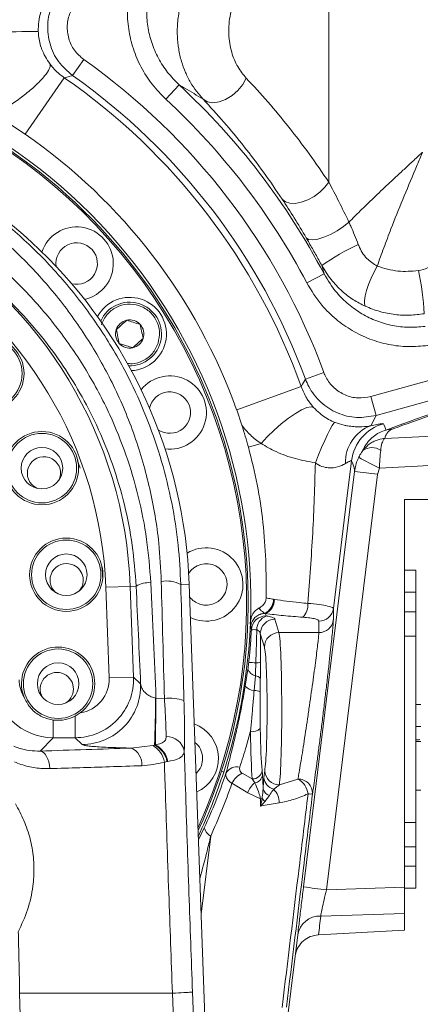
# Model space of a CAD drawing. Header units: millimetres. Extents: x 0 to 16820, y 0 to 11880.
# Tile 67 of 120: x 8235 to 8317, y 8152 to 8354. Entities that reach past the tile are written whole.
import ezdxf

# ---------------------------------------------------------------- set-up
doc = ezdxf.new("R2010")
doc.units = ezdxf.units.MM
doc.header["$LTSCALE"] = 20
doc.linetypes.add('PHANTOM', pattern=[12.7, 6.35, -1.27, 1.27, -1.27, 1.27, -1.27])
doc.styles.add('SLDTEXTSTYLE0', font='TXT', dxfattribs={"width": 0.605})
doc.dimstyles.new('SLDDIMSTYLE1', dxfattribs={"dimtxt": 140, "dimasz": 100, "dimexe": 0, "dimexo": 0.0625, "dimgap": 35, "dimtad": 1, "dimtoh": 1, "dimdec": 1, "dimrnd": 1e-09, "dimzin": 12, "dimdsep": 46, "dimtxsty": 'SLDTEXTSTYLE0', "dimsah": 1, "dimcen": 0.09, "dimadec": 0, "dimazin": 0, "dimtfac": 1, "dimtofl": 0, "dimtmove": 0, "dimatfit": 3, "dimfxl": 0, "dimfrac": 2, "dimtolj": 1, "dimtzin": 12, "dimarcsym": 0})

# ---------------------------------------------------------------- blocks, each defined once
blk = doc.blocks.new('*D12')
at = {"color": 7, "linetype": 'Continuous', "lineweight": 0}
for p, q in [((8169.5, 9516.47), (11047.1, 9516.47)), ((11017.1, 9516.47), (11017.1, 6644.47)), ((8318.2, 6644.47), (11047.1, 6644.47))]:
    blk.add_line(p, q, dxfattribs=at)
for points in [[(11017.1, 9516.47), (11002.1, 9416.47), (11032.1, 9416.47)], [(11017.1, 6644.47), (11032.1, 6744.47), (11002.1, 6744.47)]]:
    blk.add_solid(points, dxfattribs=at)
at = {"color": 7, "linetype": 'Continuous', "lineweight": 0, "insert": (10836.63, 7866.59), "char_height": 140, "attachment_point": 1, "rotation": 90, "style": 'SLDTEXTSTYLE0'}
blk.add_mtext('2872', dxfattribs=at)

msp = doc.modelspace()

# ---------------------------------------------------------------- linework, layer by layer
at = {"color": 8, "linetype": 'Continuous', "lineweight": 0}
for p, q in [((8298, 8320.37), (8298, 8368.32)), ((8245.56, 8342.18), (8247.87, 8345.45)), ((8235.87, 8330.2), (8243.87, 8341.74)), ((8264.65, 8337.35), (8267.37, 8340.28)), ((8297.04, 8301.61), (8296.57, 8303.32)), ((8293.5, 8299.75), (8297.04, 8301.61)), ((8306.62, 8276.5), (8336.2, 8284.7)), ((8293.23, 8280.06), (8296.98, 8281.44)), ((8337.27, 8280.85), (8307.69, 8272.65)), ((8279.15, 8273.8), (8292.36, 8278.54)), ((8307.69, 8272.65), (8306.62, 8276.5)), ((8307.69, 8272.65), (8306.6, 8270.55)), ((8309.47, 8267.93), (8319.25, 8268.42)), ((8281.56, 8266.18), (8284.15, 8266.91)), ((8247.12, 8261.85), (8246.6, 8263.4)), ((8307.96, 8260.6), (8297.52, 8175.61)), ((8308.35, 8261.89), (8307.96, 8260.6)), ((8267.72, 8238.06), (8269.43, 8238.12)), ((8252.38, 8237.5), (8257.37, 8237.68)), ((8253.06, 8218.96), (8252.38, 8237.5)), ((8258.58, 8237.72), (8257.37, 8237.68)), ((8257.37, 8237.68), (8258.05, 8219.14)), ((8315.8, 8236.49), (8313.5, 8236.49)), ((8286.7, 8235.05), (8286.88, 8235.03)), ((8285.03, 8232.13), (8284.92, 8232.16)), ((8313.5, 8232.49), (8315.8, 8232.49)), ((8286.99, 8230.98), (8287.81, 8228.22)), ((8282.16, 8228.82), (8282.02, 8229.36)), ((8284.81, 8225.27), (8283.99, 8228.03)), ((8295.95, 8228.22), (8287.81, 8228.22)), ((8315.8, 8227.52), (8313.5, 8227.52)), ((8280.91, 8217.29), (8281.45, 8220.73)), ((8253.06, 8218.96), (8258.05, 8219.14)), ((8258.05, 8219.14), (8259.5, 8217.75)), ((8282.72, 8216.38), (8282.97, 8219.4)), ((8283.99, 8218.76), (8283.95, 8216.08)), ((8262.56, 8214.84), (8262.64, 8214.82)), ((8262.64, 8214.82), (8264.37, 8214.75)), ((8241.61, 8206.72), (8241.61, 8210.34)), ((8246.08, 8211.12), (8246.08, 8206.72)), ((8241.61, 8206.72), (8238.95, 8204)), ((8246.08, 8206.72), (8241.61, 8206.72)), ((8247.52, 8205.32), (8246.08, 8206.72)), ((8257.5, 8204.61), (8261.97, 8205.15)), ((8261.97, 8205.15), (8262.32, 8205.22)), ((8262.32, 8205.22), (8262.51, 8205.25)), ((8264.9, 8201.83), (8264.36, 8201.74)), ((8265.09, 8201.86), (8264.9, 8201.83)), ((8276.02, 8199.86), (8276.49, 8199.7)), ((8284.34, 8200.06), (8284.43, 8199.09)), ((8284.72, 8198.62), (8284.89, 8199.98)), ((8280.26, 8199.47), (8282.34, 8198.29)), ((8282.85, 8197.47), (8282.34, 8198.29)), ((8287.88, 8197.1), (8291.68, 8198.27)), ((8281.4, 8195.42), (8278.18, 8197.4)), ((8287.88, 8197.1), (8286.73, 8196.19)), ((8284, 8194.22), (8281.4, 8195.42)), ((8284.02, 8192.75), (8284, 8194.22)), ((8285.87, 8194.88), (8284.93, 8193.67)), ((8271.34, 8185.85), (8272.53, 8188.32)), ((8313.5, 8189.41), (8315.8, 8189.41)), ((8273.83, 8186.61), (8271.9, 8170.64)), ((8315.8, 8184.44), (8313.5, 8184.44)), ((8313.5, 8180.44), (8315.8, 8180.44)), ((8297.52, 8175.61), (8313.5, 8176.13)), ((8313.5, 8170.79), (8296.34, 8170.25)), ((8291.11, 8161.97), (8291.64, 8166.41)), ((8234.75, 8154.47), (8239.04, 7967.09)), ((8234.75, 8154.47), (8234.75, 8154.47)), ((8266, 8154.47), (8234.75, 8154.47)), ((8266, 8154.47), (8266, 8154.47)), ((8270.11, 8154.71), (8278.66, 7924.39))]:
    msp.add_line(p, q, dxfattribs=at)
at = {"color": 7, "linetype": 'Continuous', "lineweight": 0}
for p, q in [((8235.87, 8330.2), (8233.09, 8332.03)), ((8280.2, 8270.64), (8279.15, 8273.8)), ((8313.5, 8255.47), (8313.5, 8176.13)), ((8319.55, 8255.47), (8313.5, 8255.47)), ((8313.5, 8240.97), (8315.8, 8240.97)), ((8315.8, 8240.97), (8315.8, 8236.49)), ((8280.9, 7924.47), (8269.43, 8238.12)), ((8315.8, 8236.49), (8315.8, 8232.49)), ((8315.8, 8232.49), (8315.8, 8227.52)), ((8315.8, 8227.52), (8315.8, 8189.41)), ((8246.08, 8211.12), (8247.14, 8211.79)), ((8316.8, 8213.49), (8315.8, 8213.49)), ((8315.8, 8208.99), (8316.8, 8208.99)), ((8316.8, 8205.97), (8315.8, 8205.97)), ((8315.8, 8195.97), (8316.8, 8195.97)), ((8315.8, 8189.41), (8315.8, 8184.44)), ((8315.8, 8184.44), (8315.8, 8180.44)), ((8315.8, 8180.44), (8315.8, 8175.97)), ((8313.5, 8170.79), (8313.5, 8176.13)), ((8315.8, 8175.97), (8313.5, 8175.97)), ((8313.5, 8170.79), (8313.5, 8167.33)), ((8313.5, 8167.33), (8295.88, 8166.4)), ((8295.88, 8166.4), (8295.82, 8166.4)), ((8291.12, 8162.02), (8286.79, 8126.78)), ((8291.11, 8161.99), (8291.11, 8161.97))]:
    msp.add_line(p, q, dxfattribs=at)
at = {"color": 8, "linetype": 'Continuous', "lineweight": 0, "flags": 128}
for points in [[(8245.56, 8342.18), (8244.67, 8341.95), (8243.87, 8341.74)], [(8272.28, 8337.34), (8273.16, 8336.82), (8274.27, 8336.63), (8275.54, 8336.79), (8276.88, 8337.29), (8278.2, 8338.09), (8279.39, 8339.13), (8280.39, 8340.34), (8281.11, 8341.64)], [(8288.48, 8316.87), (8289.12, 8316.34), (8290.02, 8316.06), (8291.13, 8316.04), (8292.38, 8316.28), (8293.69, 8316.76), (8294.98, 8317.46), (8296.18, 8318.33), (8297.21, 8319.32), (8298, 8320.37)], [(8293.38, 8308.99), (8293.87, 8308.67), (8294.67, 8308.58), (8295.74, 8308.73), (8296.99, 8309.11), (8298.35, 8309.69), (8299.72, 8310.43), (8301, 8311.29), (8302.12, 8312.19)], [(8305.45, 8295), (8305.3, 8295.45), (8305.29, 8296.16), (8305.44, 8297.11), (8305.73, 8298.23), (8306.15, 8299.47), (8306.67, 8300.76), (8307.27, 8302.02), (8307.91, 8303.19)], [(8292.36, 8278.54), (8292.63, 8279.02), (8293.23, 8280.06)], [(8284.15, 8266.91), (8285.4, 8268.29), (8286.8, 8269.66), (8288.27, 8270.96), (8289.75, 8272.12), (8291.16, 8273.08), (8292.44, 8273.81), (8293.52, 8274.27), (8294.36, 8274.43), (8294.9, 8274.28)], [(8295.26, 8262.95), (8295.9, 8264.56), (8296.54, 8266.1), (8297.16, 8267.53), (8297.75, 8268.78), (8298.27, 8269.81), (8298.71, 8270.58), (8299.05, 8271.07), (8299.28, 8271.24)], [(8302.65, 8263.38), (8301.43, 8253.47), (8298.94, 8233.16)], [(8319.55, 8262.45), (8316.18, 8262.28), (8308.35, 8261.89)], [(8292.82, 8176.22), (8294.04, 8186.15), (8298.92, 8225.85), (8303.26, 8261.21)], [(8262.64, 8214.82), (8262.62, 8213.23), (8262.6, 8211.71), (8262.58, 8210.27), (8262.57, 8208.95), (8262.55, 8207.76), (8262.54, 8206.74), (8262.52, 8205.9), (8262.51, 8205.25)], [(8238.95, 8204), (8239.31, 8203.9), (8239.64, 8203.68), (8239.96, 8203.35), (8240.25, 8202.91), (8240.49, 8202.37), (8240.69, 8201.76), (8240.83, 8201.1), (8240.91, 8200.4)], [(8287.84, 8193.39), (8284.59, 8192.84), (8284.02, 8192.75)], [(8274.69, 7924.16), (8270.35, 8039.25), (8266, 8154.47)]]:
    msp.add_lwpolyline(points, dxfattribs=at)
at = {"color": 7, "linetype": 'Continuous', "lineweight": 0}
for centre, radius in [((8228.14, 8281.23), 7.5), ((8239.31, 8261.87), 7.5), ((8239.31, 8261.87), 4.25), ((8244.29, 8240.07), 7.5), ((8244.29, 8240.07), 4.25), ((8242.62, 8217.78), 4.25)]:
    msp.add_circle(centre, radius, dxfattribs=at)
at = {"color": 8, "linetype": 'Continuous', "lineweight": 0}
for centre in [(8228.14, 8281.23), (8239.31, 8261.87), (8244.29, 8240.07), (8242.62, 8217.78)]:
    msp.add_circle(centre, 7.1, dxfattribs=at)
at = {"color": 7, "linetype": 'Continuous', "lineweight": 30}
for centre, radius, start, end in [((8169.5, 7139.47), 2377, 300, 180), ((7074.5, 7139.47), 1282, 22.84568, 82.15432)]:
    msp.add_arc(centre, radius, start, end, dxfattribs=at)
at = {"color": 7, "linetype": 'PHANTOM', "lineweight": 30}
msp.add_arc((8169.5, 7139.47), 1568.22, 354.08007, 125.91993, dxfattribs=at)
at = {"color": 8, "linetype": 'Continuous', "lineweight": 0}
for centre, radius, start, end in [((8237.09, 8179.98), 171.2, 89.5076, 92.5156), ((8169.5, 8234.47), 135.86, 20.2281, 54.7719), ((8169.5, 8234.47), 130.53, 19.7333, 55.2667), ((8169.5, 8234.47), 131.87, 20.2281, 54.7719), ((8169.5, 8234.47), 144.13, 27.7654, 47.2346), ((8169.5, 8234.47), 140.14, 27.7654, 47.2346), ((8169.5, 8234.47), 87.93, 2.0935, 60.0607), ((8169.5, 8234.47), 82.94, 2.0935, 60.0607), ((8329.05, 8255.78), 57.58, 115.7541, 124.3367), ((8267.07, 8291.26), 50.5, 2.4879, 12.6133), ((8309.36, 8263.07), 7.97, 110.2436, 181.7982), ((8311.58, 8262.28), 9, 105.5159, 172.9521), ((8311.07, 8264.47), 5.38, 90.8865, 104.775), ((8306.81, 8262.82), 3.24, 56.0336, 124.7398), ((8330.61, 8309.53), 52.59, 239.7628, 244.957), ((8329.27, 8443.41), 184.04, 261.8766, 263.3524), ((8261.11, 8233.69), 4.76, 84.4742, 122.179), ((8264.76, 8232.57), 6.23, 61.7017, 99.6217), ((8283.49, 8235.06), 3.21, 296.4386, 359.9057), ((8283.6, 8234.96), 3.1, 295.2257, 1.614), ((8283.75, 8234.99), 3.13, 294.0778, 0.6714), ((8289.87, 8233.98), 3.86, 317.615, 3.4044), ((8285.53, 8232.31), 0.624, 191.6576, 193.583), ((8295.98, 8233.56), 2.99, 269.6521, 352.3714), ((8285.16, 8228.62), 3.01, 90.1298, 176.1638), ((8286.34, 8228.78), 3.08, 112.6416, 179.346), ((8287, 8227.97), 3.01, 90.2111, 178.9904), ((8295.97, 8231.21), 2.98, 269.6069, 352.4121), ((8282.66, 8218.79), 10.04, 86.6091, 92.868), ((8287.82, 8225.22), 3.01, 90.2111, 178.9904), ((8281.29, 8207.43), 14.69, 83.096, 88.673), ((8283.15, 8224.54), 2.53, 267.767, 289.9843), ((8283.3, 8221.31), 1.94, 197.5355, 260.117), ((8247.48, 8217.35), 12.02, 270.1906, 1.9029), ((8282.92, 8218.19), 1.21, 28.1854, 87.8443), ((8282.92, 8219.03), 2.66, 220.9113, 265.7032), ((8282.87, 8214.32), 2.07, 58.3317, 94.0332), ((8091.89, 8214.26), 170.67, 356.9642, 0.1933), ((8265.51, 8206.56), 8.27, 69.8275, 97.9257), ((8282.37, 8210.5), 2.49, 260.8587, 310.1052), ((8264.8, 8203.28), 3.7, 11.0599, 91.2193), ((8256.23, 8201.31), 3.54, 355.0492, 68.9935), ((8259.7, 8201.02), 4.71, 8.8404, 61.2417), ((8260.26, 8200.99), 4.71, 10.303, 64.0943), ((8260.47, 8201.02), 4.69, 10.3248, 64.2548), ((8279.22, 8198.21), 2.58, 76.9063, 151.2647), ((8282.4, 8200.24), 1.95, 268.3984, 354.768), ((8287.88, 8200.09), 2.99, 182.1119, 270.1234), ((8282.05, 8195.59), 4.27, 114.7694, 154.9828), ((8282.6, 8199.29), 1.84, 277.7317, 353.6308), ((8287.45, 8198.84), 2.75, 184.5531, 254.8426), ((8289.66, 8194.65), 4.15, 8.1802, 60.773), ((8291.75, 8195.36), 2.91, 357.7002, 91.3444), ((8285.23, 8194.26), 4, 126.4683, 163.1441), ((8286.4, 8196.67), 1.87, 192.2475, 253.5285), ((8283.92, 8193.46), 3.92, 358.9073, 44.0966), ((8283.52, 8197), 2.82, 279.7711, 286.9307), ((8286.83, 8196), 3.01, 214.4179, 230.85), ((8294.21, 8198.03), 2.82, 260.9748, 279.2725), ((8274.98, 8188.85), 2.52, 192.1479, 242.7695), ((8318.84, 8358.49), 184.11, 261.8768, 263.3521), ((8296.21, 8165.61), 4.64, 88.3982, 169.982)]:
    msp.add_arc(centre, radius, start, end, dxfattribs=at)
at = {"color": 7, "linetype": 'Continuous', "lineweight": 0}
for centre, radius, start, end in [((8169.5, 8234.47), 112.5, 342, 162), ((8169.5, 8234.47), 112, 335.328, 204.672), ((8169.5, 8234.47), 111.7, 335.6347, 162), ((8169.5, 8234.47), 100, 2.0935, 177.9065), ((8169.5, 8234.47), 116.49, 19.7333, 55.2667), ((8246.41, 8303.72), 7.5, 282.3297, 161.6703), ((8246.41, 8303.72), 4.25, 255.8872, 188.1128), ((8257.27, 8289.31), 7.5, 72, 151.6703), ((8257.27, 8289.31), 7.5, 272.2974, 72), ((8257.27, 8289.31), 6.5, 267.8918, 156.1082), ((8257.27, 8289.31), 2.89, 42, 102), ((8257.27, 8289.31), 2.89, 162, 222), ((8257.27, 8289.31), 2.89, 102, 162), ((8257.27, 8289.31), 2.89, 342, 42), ((8257.27, 8289.31), 2.89, 282, 342), ((8257.27, 8289.31), 2.89, 222, 282), ((8265.46, 8273.24), 7.5, 262.3297, 141.6703), ((8265.46, 8273.24), 4.25, 235.8872, 168.1128), ((8169.5, 8234.47), 116.46, 15.8012, 18.0956), ((8239.72, 8260.82), 3.4, 72, 244.4155), ((8239.72, 8260.82), 3.4, 337.5845, 72), ((8272.93, 8238.08), 7.5, 244.2765, 121.6703), ((8244.36, 8238.95), 3.4, 72, 227.2727), ((8244.36, 8238.95), 3.4, 320.4416, 72), ((8272.93, 8238.08), 4.25, 252, 148.1128), ((8272.93, 8238.08), 4.25, 216.6571, 252), ((8242.62, 8217.78), 7.5, 307.0582, 200.6269), ((8242.36, 8216.68), 3.4, 72, 210.1298), ((8242.36, 8216.68), 3.4, 303.2987, 72), ((8267.93, 8202.48), 7.5, 294.0122, 70.1747), ((8267.93, 8202.48), 4.25, 313.2981, 50.8889), ((8169.5, 8234.47), 112.5, 334.8274, 342)]:
    msp.add_arc(centre, radius, start, end, dxfattribs=at)
at = {"color": 8, "linetype": 'Continuous', "lineweight": 0}
for centre, major_axis, ratio, start_param, end_param in [((9422.01, 8576.75), (1116.77, 309.33), 0.009153, 2.892354, 3.049544), ((4934.04, 7332.6), (3375.6, 937.3), 0.033629, 6.28126, 6.292924), ((8243.19, 8154.47), (-15.28, 420), 0.052, 4.85469, 4.911771), ((8288.15, 8154.47), (-15.25, 420), 0.051875, 1.366956, 1.424872), ((8292.14, 8154.61), (-15.25, 416), 0.052373, 1.366919, 1.424835), ((8240.2, 8154.36), (-15.29, 417), 0.052373, 4.863075, 4.911743), ((8169.5, 8200.23), (0, 125.13), 0.954809, 4.966035, 4.970194), ((4821.5, 8229.8), (3474.47, 0), 0.176368, 6.280613, 6.284444), ((8287.69, 8212.47), (0, 16), 0.042581, 3.423915, 6.108652), ((8284.7, 8212.47), (0, 13), 0.052408, 3.423915, 6.108652), ((8241.63, 8218.72), (8.39, 8.59), 0.99955, 2.36895, 3.914236), ((8241.63, 8218.72), (-4.91, -5.02), 0.997325, 5.510542, 6.021993), ((8246.06, 8218.72), (8.64, -8.33), 0.999522, 5.480939, 7.085432), ((8246.06, 8218.72), (-5.05, 4.87), 0.997161, 2.491453, 3.943839), ((8282.68, 8212.47), (0, 16), 0.045857, 1.851056, 2.659661), ((8284.68, 8212.47), (0, 14), 0.052408, 1.851056, 2.659661), ((4846.29, 8073.97), (3453.5, 277.26), 0.511914, 6.1793, 6.181451)]:
    msp.add_ellipse(centre, major_axis=major_axis, ratio=ratio, start_param=start_param, end_param=end_param, dxfattribs=at)
for points, knots in [([(8229.57, 8351.01), (8229.6, 8352.19), (8229.64, 8354.55), (8230.45, 8358.01), (8231.8, 8361.29), (8233.68, 8364.31), (8236.05, 8366.95), (8238.36, 8368.82), (8239.89, 8369.72), (8240.41, 8370.02)], [0, 0, 0, 0, 0.153613, 0.307227, 0.460897, 0.61457, 0.768474, 0.92238, 1, 1, 1, 1]), ([(8264.65, 8337.35), (8263.69, 8338.33), (8261.75, 8340.3), (8259.53, 8343.82), (8257.9, 8347.63), (8256.94, 8351.66), (8256.68, 8355.77), (8257.13, 8359.82), (8258.22, 8363.72), (8259.45, 8366.08), (8260.07, 8367.26)], [0, 0, 0, 0, 0.126411, 0.252816, 0.379289, 0.505752, 0.630963, 0.756165, 0.878084, 1, 1, 1, 1]), ([(8263.46, 8365.26), (8262.95, 8364.27), (8261.92, 8362.31), (8261.02, 8359.05), (8260.66, 8355.68), (8260.88, 8352.24), (8261.69, 8348.88), (8263.06, 8345.69), (8264.94, 8342.75), (8266.56, 8341.11), (8267.37, 8340.28)], [0, 0, 0, 0, 0.121593, 0.243191, 0.368238, 0.493295, 0.619874, 0.746465, 0.873228, 1, 1, 1, 1]), ([(8272.28, 8337.34), (8271.36, 8338.42), (8269.99, 8340.06), (8268.63, 8342.81), (8267.8, 8345.1), (8267.23, 8347.6), (8266.95, 8350.37), (8267.03, 8353.28), (8267.5, 8356.2), (8268.31, 8358.97), (8269.07, 8360.63), (8269.46, 8361.46)], [0, 0, 0, 0, 0.1800097, 0.2719835, 0.3639337, 0.463344, 0.5627468, 0.6742466, 0.7857864, 0.8928685, 1, 1, 1, 1]), ([(8240.23, 8357.65), (8239.82, 8356.83), (8239.1, 8355.43), (8238.6, 8353.2), (8238.57, 8351.85), (8238.56, 8351.17)], [0, 0, 0, 0, 0.402068, 0.696756, 1, 1, 1, 1]), ([(8245.56, 8342.18), (8244.54, 8343.07), (8242.49, 8344.84), (8240.75, 8348.6), (8240.28, 8352.65), (8240.99, 8355.9), (8241.89, 8357.57), (8242.15, 8358.06)], [0, 0, 0, 0, 0.226631, 0.453301, 0.679848, 0.906331, 1, 1, 1, 1]), ([(8279.14, 8358.51), (8278.89, 8357.93), (8278.39, 8356.76), (8277.86, 8354.81), (8277.55, 8352.74), (8277.5, 8350.69), (8277.7, 8348.74), (8278.22, 8346.43), (8279.29, 8343.85), (8280.5, 8342.38), (8281.11, 8341.64)], [0, 0, 0, 0, 0.10924, 0.218378, 0.328459, 0.438443, 0.53563, 0.632837, 0.815391, 1, 1, 1, 1]), ([(8245.59, 8356.04), (8245.42, 8355.71), (8244.82, 8354.59), (8244.35, 8352.43), (8244.66, 8349.73), (8245.82, 8347.22), (8247.18, 8346.04), (8247.87, 8345.45)], [0, 0, 0, 0, 0.093682, 0.320169, 0.546694, 0.77335, 1, 1, 1, 1]), ([(8238.56, 8351.17), (8238.57, 8351), (8238.6, 8350.35), (8238.76, 8349.24), (8239.03, 8348.27), (8239.61, 8346.6), (8240.31, 8345.52), (8240.96, 8344.52)], [0, 0, 0, 0, 0.06799, 0.255739, 0.444125, 0.483552, 1, 1, 1, 1]), ([(8231.18, 8335.14), (8231.98, 8335.62), (8233.58, 8336.58), (8236.07, 8338.44), (8238.27, 8340.35), (8239.97, 8342.15), (8240.94, 8343.6), (8241.06, 8344.27), (8240.97, 8344.5), (8240.96, 8344.52)], [0, 0, 0, 0, 0.165066, 0.330132, 0.495198, 0.660264, 0.82533, 0.985474, 1, 1, 1, 1]), ([(8240.96, 8344.52), (8241.16, 8344.26), (8241.66, 8343.64), (8242.61, 8342.68), (8243.44, 8342.05), (8243.87, 8341.74)], [0, 0, 0, 0, 0.254233, 0.620251, 1, 1, 1, 1]), ([(8281.11, 8341.64), (8282.59, 8340.04), (8285.56, 8336.84), (8289.85, 8331.66), (8294.03, 8326.21), (8296.68, 8322.32), (8298, 8320.37)], [0, 0, 0, 0, 0.248812, 0.498054, 0.748747, 1, 1, 1, 1]), ([(8272.28, 8337.34), (8271.04, 8338.1), (8269.42, 8339.1), (8267.76, 8340.05), (8267.37, 8340.28)], [0, 0, 0, 0, 0.758203, 1, 1, 1, 1]), ([(8288.48, 8316.87), (8287.22, 8318.73), (8284.69, 8322.45), (8280.7, 8327.68), (8276.57, 8332.68), (8273.71, 8335.78), (8272.28, 8337.34)], [0, 0, 0, 0, 0.248684, 0.497937, 0.748743, 1, 1, 1, 1]), ([(8177.94, 8333.98), (8180.62, 8333.69), (8186.59, 8333.02), (8195.67, 8330.93), (8205.04, 8327.82), (8214.13, 8323.74), (8222.82, 8318.71), (8231.03, 8312.76), (8238.78, 8305.83), (8245.91, 8297.91), (8252.31, 8289.02), (8257.32, 8280.15), (8261.11, 8271.51), (8263.9, 8263.27), (8265.97, 8254.79), (8267.3, 8246.37), (8267.58, 8240.75), (8267.72, 8238.06)], [0, 0, 0, 0, 0.055005, 0.122534, 0.190268, 0.257818, 0.32832, 0.399019, 0.469542, 0.546397, 0.623477, 0.700337, 0.76112, 0.822128, 0.883127, 0.943899, 1, 1, 1, 1]), ([(8263.72, 8238.71), (8263.59, 8241.32), (8263.28, 8247.71), (8261.55, 8257.71), (8258.46, 8268.52), (8254.22, 8278.68), (8248.97, 8288.09), (8242.84, 8296.7), (8236, 8304.38), (8228.57, 8311.09), (8220.7, 8316.87), (8212.35, 8321.75), (8203.62, 8325.71), (8194.63, 8328.73), (8186.89, 8330.52), (8182.17, 8331.17), (8180.6, 8331.38)], [0, 0, 0, 0, 0.057533, 0.140681, 0.224108, 0.307273, 0.385975, 0.464897, 0.543592, 0.615556, 0.687701, 0.759639, 0.828316, 0.897181, 0.965831, 1, 1, 1, 1]), ([(8302.12, 8312.19), (8302.88, 8312.95), (8304.5, 8314.59), (8307.19, 8317.18), (8310.13, 8319.96), (8312.72, 8322.37), (8314.64, 8324.15), (8315.72, 8325.15), (8316.34, 8325.72), (8316.69, 8326.05), (8316.89, 8326.23), (8317, 8326.34), (8317.07, 8326.4), (8317.11, 8326.43), (8317.13, 8326.46), (8317.15, 8326.47), (8317.16, 8326.48)], [0, 0, 0, 0, 0.16677, 0.359618, 0.552483, 0.748542, 0.857068, 0.918469, 0.953441, 0.973402, 0.984804, 0.991318, 0.995039, 0.997667, 0.998157, 1, 1, 1, 1]), ([(8317.16, 8326.48), (8317.15, 8326.46), (8317.14, 8326.44), (8317.1, 8326.35), (8316.97, 8326.03), (8316.48, 8324.87), (8315.17, 8321.73), (8313.11, 8316.8), (8310.97, 8311.48), (8309.23, 8306.94), (8308.35, 8304.44), (8307.91, 8303.19)], [0, 0, 0, 0, 0.001732, 0.003202, 0.011465, 0.041075, 0.148374, 0.405385, 0.662349, 0.831186, 1, 1, 1, 1]), ([(8181.78, 8325.53), (8183.15, 8325.33), (8187.66, 8324.66), (8195.19, 8322.86), (8204.14, 8319.76), (8212.8, 8315.74), (8221.05, 8310.78), (8228.8, 8304.95), (8236.05, 8298.2), (8242.66, 8290.53), (8248.5, 8281.99), (8253.13, 8273.3), (8256.63, 8264.62), (8259.14, 8256.1), (8260.9, 8247.35), (8261.35, 8241.4), (8261.57, 8238.43)], [0, 0, 0, 0, 0.031743, 0.104364, 0.177213, 0.249858, 0.325529, 0.40142, 0.477112, 0.558548, 0.640227, 0.721665, 0.791101, 0.860849, 0.930583, 1, 1, 1, 1]), ([(8298, 8320.37), (8298.69, 8319.07), (8300.07, 8316.45), (8301.44, 8313.62), (8302.12, 8312.19)], [0, 0, 0, 0, 0.497028, 1, 1, 1, 1]), ([(8293.38, 8308.99), (8292.56, 8310.36), (8290.91, 8313.14), (8289.29, 8315.62), (8288.48, 8316.87)], [0, 0, 0, 0, 0.49679, 1, 1, 1, 1]), ([(8258.58, 8237.72), (8258.37, 8240.53), (8257.94, 8246.15), (8256.28, 8254.5), (8253.85, 8262.73), (8250.74, 8270.37), (8247.16, 8277.29), (8243.21, 8283.59), (8238.7, 8289.59), (8233.94, 8294.91), (8229.08, 8299.56), (8224.19, 8303.61), (8218.98, 8307.37), (8215.25, 8309.57), (8213.38, 8310.67)], [0, 0, 0, 0, 0.093396, 0.186796, 0.283707, 0.380622, 0.463297, 0.545972, 0.630875, 0.715777, 0.786116, 0.856455, 0.928228, 1, 1, 1, 1]), ([(8302.12, 8312.19), (8302.25, 8311.92), (8302.64, 8311.05), (8303.29, 8309.52), (8303.78, 8308.27), (8304.03, 8307.64)], [0, 0, 0, 0, 0.188108, 0.588983, 1, 1, 1, 1]), ([(8296.57, 8303.32), (8296.15, 8304.09), (8295.29, 8305.66), (8294.21, 8307.55), (8293.58, 8308.64), (8293.38, 8308.99)], [0, 0, 0, 0, 0.398342, 0.806887, 1, 1, 1, 1]), ([(8304.03, 8307.64), (8304.07, 8307.55), (8304.48, 8306.5), (8305.55, 8304.69), (8307.17, 8303.67), (8307.91, 8303.19)], [0, 0, 0, 0, 0.044726, 0.557568, 1, 1, 1, 1]), ([(8316.35, 8302.29), (8316.99, 8302.43), (8318.25, 8302.73), (8319.83, 8303.77), (8320.98, 8305.17), (8321.39, 8306.42), (8321.42, 8307.12), (8321.43, 8307.23)], [0, 0, 0, 0, 0.242649, 0.478273, 0.715214, 0.955717, 1, 1, 1, 1]), ([(8305.45, 8295), (8304.63, 8295.41), (8302.96, 8296.26), (8300.6, 8298.1), (8298.35, 8300.41), (8297.17, 8302.34), (8296.57, 8303.32)], [0, 0, 0, 0, 0.225593, 0.456361, 0.723994, 1, 1, 1, 1]), ([(8307.91, 8303.19), (8309.31, 8302.76), (8312.04, 8301.91), (8314.94, 8302.16), (8316.35, 8302.29)], [0, 0, 0, 0, 0.512959, 1, 1, 1, 1]), ([(8297.04, 8301.61), (8297.84, 8300.29), (8299.23, 8298), (8301.98, 8295.33), (8304.73, 8293.36), (8307.78, 8291.9), (8311.01, 8290.97), (8314.36, 8290.56), (8316.58, 8290.76), (8317.69, 8290.86)], [0, 0, 0, 0, 0.186521, 0.3231591, 0.4597846, 0.594936, 0.7300744, 0.8650413, 1, 1, 1, 1]), ([(8318.26, 8286.96), (8316.92, 8286.84), (8314.25, 8286.59), (8310.24, 8287.07), (8306.37, 8288.18), (8302.72, 8289.92), (8299.42, 8292.26), (8296.13, 8295.44), (8294.46, 8298.17), (8293.5, 8299.75)], [0, 0, 0, 0, 0.135303, 0.270612, 0.405858, 0.541112, 0.677553, 0.814003, 1, 1, 1, 1]), ([(8317.52, 8293.45), (8316.54, 8293.33), (8314.55, 8293.07), (8311.48, 8293.24), (8308.39, 8293.82), (8306.44, 8294.6), (8305.45, 8295)], [0, 0, 0, 0, 0.239102, 0.48406, 0.738549, 1, 1, 1, 1]), ([(8256.73, 8283.35), (8257.07, 8283.29), (8258.2, 8283.1), (8260.1, 8283.77), (8262.07, 8285.23), (8262.74, 8286.69), (8263.07, 8287.43)], [0, 0, 0, 0, 0.125952, 0.417301, 0.708651, 1, 1, 1, 1]), ([(8296.98, 8281.44), (8297.12, 8281.1), (8297.61, 8279.93), (8298.99, 8278.2), (8301.27, 8276.72), (8303.95, 8276.04), (8305.73, 8276.35), (8306.62, 8276.5)], [0, 0, 0, 0, 0.093682, 0.320169, 0.546694, 0.77335, 1, 1, 1, 1]), ([(8292.36, 8278.54), (8292.71, 8277.73), (8293.18, 8276.62), (8294.08, 8275.26), (8294.59, 8274.66), (8294.9, 8274.28)], [0, 0, 0, 0, 0.507441, 0.68997, 1, 1, 1, 1]), ([(8307.69, 8272.65), (8306.35, 8272.42), (8303.68, 8271.95), (8299.67, 8272.99), (8296.24, 8275.19), (8294.18, 8277.8), (8293.44, 8279.55), (8293.23, 8280.06)], [0, 0, 0, 0, 0.226631, 0.453301, 0.679848, 0.906331, 1, 1, 1, 1]), ([(8340.33, 8279.54), (8337.68, 8278.72), (8332.67, 8277.15), (8325.96, 8275), (8320.09, 8273.06), (8314.88, 8271.29), (8312.29, 8270.33), (8310.99, 8269.85)], [0, 0, 0, 0, 0.215144, 0.407715, 0.601383, 0.799588, 1, 1, 1, 1]), ([(8294.9, 8274.28), (8295.31, 8273.88), (8296.38, 8272.79), (8297.9, 8271.81), (8299.07, 8271.33), (8299.28, 8271.24)], [0, 0, 0, 0, 0.330659, 0.87931, 1, 1, 1, 1]), ([(8284.15, 8266.91), (8283.39, 8267.46), (8281.93, 8268.51), (8280.76, 8269.95), (8280.2, 8270.64)], [0, 0, 0, 0, 0.519432, 1, 1, 1, 1]), ([(8299.28, 8271.24), (8299.91, 8271.03), (8300.8, 8270.72), (8302.08, 8270.47), (8303.15, 8270.34), (8304.75, 8270.3), (8305.86, 8270.42), (8306.47, 8270.53), (8306.6, 8270.55)], [0, 0, 0, 0, 0.179837, 0.253656, 0.399219, 0.545194, 0.898055, 1, 1, 1, 1]), ([(8306.6, 8270.55), (8307.04, 8270.64), (8307.92, 8270.83), (8308.9, 8271), (8309.07, 8270.97), (8309.18, 8270.95)], [0, 0, 0, 0, 0.294303, 0.596923, 1, 1, 1, 1]), ([(8304.97, 8265.48), (8304.97, 8265.51), (8305.01, 8265.64), (8305.16, 8266.02), (8305.61, 8266.7), (8306.18, 8267.48), (8306.98, 8268.26), (8308.05, 8269.03), (8309.25, 8269.5), (8309.7, 8269.67)], [0, 0, 0, 0, 0.04755, 0.262777, 0.477943, 0.623503, 0.769078, 0.913229, 1, 1, 1, 1]), ([(8310.99, 8269.85), (8310.76, 8269.74), (8310.29, 8269.51), (8310.03, 8269.12), (8309.57, 8268.5), (8309.5, 8268.12), (8309.48, 8267.94), (8309.47, 8267.93)], [0, 0, 0, 0, 0.119538, 0.239773, 0.48421, 0.979323, 1, 1, 1, 1]), ([(8295.26, 8262.95), (8293.88, 8263.21), (8291.08, 8263.75), (8287.33, 8265.05), (8285.15, 8266.33), (8284.15, 8266.91)], [0, 0, 0, 0, 0.344563, 0.699784, 1, 1, 1, 1]), ([(8304.97, 8265.48), (8305.44, 8266.01), (8306.12, 8266.76), (8307.51, 8267.52), (8308.53, 8267.84), (8309.28, 8267.92), (8309.47, 8267.93), (8309.47, 8267.93)], [0, 0, 0, 0, 0.397465, 0.567284, 0.892649, 0.997013, 1, 1, 1, 1]), ([(8309.47, 8267.93), (8309.47, 8267.93), (8309.43, 8267.92), (8309.28, 8267.84), (8309.08, 8267.53), (8308.81, 8266.78), (8308.7, 8266.03), (8308.62, 8265.51)], [0, 0, 0, 0, 0.002991, 0.107351, 0.432216, 0.602525, 1, 1, 1, 1]), ([(8303.26, 8261.21), (8303.42, 8262.05), (8303.62, 8263.04), (8304.05, 8263.95), (8304.12, 8264.1)], [0, 0, 0, 0, 0.836944, 1, 1, 1, 1]), ([(8304.12, 8264.1), (8304.21, 8264.26), (8304.46, 8264.75), (8304.76, 8265.19), (8304.97, 8265.48)], [0, 0, 0, 0, 0.335353, 1, 1, 1, 1]), ([(8308.62, 8265.51), (8308.56, 8264.93), (8308.48, 8264.18), (8308.4, 8262.92), (8308.37, 8262.31), (8308.35, 8261.89)], [0, 0, 0, 0, 0.5250902, 0.6723527, 1, 1, 1, 1]), ([(8295.26, 8262.95), (8295.11, 8258.15), (8294.81, 8248.56), (8294.08, 8239), (8293.72, 8234.21)], [0, 0, 0, 0, 0.499801, 1, 1, 1, 1]), ([(8301.39, 8262.82), (8301.27, 8262.75), (8300.7, 8262.43), (8299.58, 8261.98), (8298.21, 8261.88), (8297.03, 8262.06), (8296.12, 8262.38), (8295.47, 8262.81), (8295.26, 8262.95)], [0, 0, 0, 0, 0.085649, 0.403102, 0.621357, 0.696727, 0.902814, 1, 1, 1, 1]), ([(8302.65, 8263.38), (8302.6, 8263.39), (8302.49, 8263.42), (8301.81, 8263.04), (8301.39, 8262.82)], [0, 0, 0, 0, 0.397816, 1, 1, 1, 1]), ([(8303.26, 8261.21), (8303.26, 8261.37), (8303.24, 8262.15), (8302.91, 8262.84), (8302.65, 8263.38)], [0, 0, 0, 0, 0.205896, 1, 1, 1, 1]), ([(8251.69, 8239.58), (8251.69, 8240.03), (8251.68, 8240.88), (8251.56, 8241.73), (8251.5, 8242.12)], [0, 0, 0, 0, 0.5299532, 1, 1, 1, 1]), ([(8285.18, 8235.34), (8285.36, 8235.3), (8285.85, 8235.2), (8286.37, 8235.11), (8286.7, 8235.05)], [0, 0, 0, 0, 0.353542, 1, 1, 1, 1]), ([(8286.88, 8235.03), (8287.68, 8234.9), (8289.3, 8234.64), (8291.63, 8234.38), (8293.15, 8234.26), (8293.72, 8234.21)], [0, 0, 0, 0, 0.380547, 0.767105, 1, 1, 1, 1]), ([(8293.72, 8234.21), (8294.52, 8234.13), (8296.11, 8233.98), (8297.85, 8233.67), (8298.79, 8233.39), (8298.9, 8233.22), (8298.94, 8233.16)], [0, 0, 0, 0, 0.273427, 0.546679, 0.819683, 1, 1, 1, 1]), ([(8282.02, 8229.36), (8282.02, 8229.37), (8282.03, 8229.51), (8282.09, 8229.97), (8282.38, 8230.72), (8283.03, 8231.5), (8283.91, 8232.04), (8284.58, 8232.13), (8284.92, 8232.18)], [0, 0, 0, 0, 0.011346, 0.092247, 0.31945, 0.546532, 0.773284, 1, 1, 1, 1]), ([(8284.92, 8232.16), (8284.68, 8232.13), (8284.09, 8232.07), (8283.25, 8231.65), (8282.52, 8230.94), (8282.14, 8230.14), (8282.04, 8229.59), (8282.02, 8229.37), (8282.02, 8229.36)], [0, 0, 0, 0, 0.167329, 0.394248, 0.621191, 0.848172, 0.988658, 1, 1, 1, 1]), ([(8283.68, 8233.22), (8283.77, 8233.12), (8284.16, 8232.67), (8284.59, 8232.4), (8284.92, 8232.18)], [0, 0, 0, 0, 0.205492, 1, 1, 1, 1]), ([(8292.72, 8231.38), (8291.37, 8231.48), (8288.62, 8231.67), (8286.24, 8231.98), (8285.03, 8232.13)], [0, 0, 0, 0, 0.493247, 1, 1, 1, 1]), ([(8298.94, 8233.16), (8298.94, 8232.81), (8298.94, 8232.03), (8298.93, 8231.25), (8298.93, 8230.81)], [0, 0, 0, 0, 0.443472, 1, 1, 1, 1]), ([(8282.02, 8229.36), (8282.02, 8229.37), (8281.98, 8229.56), (8281.95, 8229.92), (8281.92, 8230.25)], [0, 0, 0, 0, 0.0855682, 1, 1, 1, 1]), ([(8285.15, 8231.63), (8285.29, 8231.61), (8285.85, 8231.52), (8286.6, 8231.32), (8286.94, 8231.11), (8286.98, 8231), (8286.99, 8230.98)], [0, 0, 0, 0, 0.133162, 0.528709, 0.935423, 1, 1, 1, 1]), ([(8295.96, 8230.57), (8295.94, 8230.63), (8295.88, 8230.79), (8295.3, 8231.03), (8294.22, 8231.26), (8293.22, 8231.34), (8292.72, 8231.38)], [0, 0, 0, 0, 0.181212, 0.454566, 0.727281, 1, 1, 1, 1]), ([(8281.63, 8222.12), (8281.73, 8223.13), (8281.96, 8225.36), (8282.09, 8227.6), (8282.16, 8228.82)], [0, 0, 0, 0, 0.452998, 1, 1, 1, 1]), ([(8283.06, 8222.01), (8283.11, 8223.34), (8283.19, 8225.61), (8283.24, 8227.88), (8283.26, 8228.82)], [0, 0, 0, 0, 0.5867051, 1, 1, 1, 1]), ([(8283.99, 8228.03), (8283.99, 8228.05), (8283.97, 8228.19), (8283.84, 8228.44), (8283.54, 8228.68), (8283.31, 8228.79), (8283.26, 8228.82)], [0, 0, 0, 0, 0.06636, 0.480883, 0.871939, 1, 1, 1, 1]), ([(8283.99, 8228.03), (8284, 8226.63), (8284.01, 8224.68), (8284.02, 8222.72), (8284.02, 8222.16)], [0, 0, 0, 0, 0.713439, 1, 1, 1, 1]), ([(8291.68, 8198.27), (8291.74, 8198.6), (8291.89, 8199.38), (8292.16, 8200.98), (8292.49, 8203.04), (8292.86, 8205.39), (8293.25, 8207.92), (8293.65, 8210.6), (8294.04, 8213.3), (8294.43, 8216), (8294.79, 8218.56), (8295.12, 8220.97), (8295.4, 8223.12), (8295.63, 8224.99), (8295.81, 8226.48), (8295.92, 8227.62), (8295.94, 8228.02), (8295.95, 8228.22)], [0, 0, 0, 0, 0.050599, 0.117987, 0.187354, 0.254953, 0.324515, 0.391966, 0.46135, 0.528342, 0.597238, 0.663655, 0.731961, 0.798037, 0.866015, 0.932042, 1, 1, 1, 1]), ([(8281.45, 8220.73), (8281.47, 8220.84), (8281.53, 8221.27), (8281.59, 8221.76), (8281.63, 8222.12)], [0, 0, 0, 0, 0.256148, 1, 1, 1, 1]), ([(8282.97, 8219.4), (8282.99, 8220.01), (8283.03, 8220.86), (8283.05, 8221.75), (8283.06, 8222.01)], [0, 0, 0, 0, 0.70897, 1, 1, 1, 1]), ([(8259.5, 8217.75), (8259.56, 8217.44), (8259.69, 8216.85), (8260.29, 8216.02), (8261.11, 8215.35), (8261.94, 8214.97), (8262.44, 8214.86), (8262.56, 8214.84)], [0, 0, 0, 0, 0.259256, 0.508544, 0.735429, 0.934163, 1, 1, 1, 1]), ([(8276.96, 8199.45), (8277.16, 8200.2), (8277.56, 8201.72), (8278.24, 8204.41), (8278.95, 8207.35), (8279.65, 8210.51), (8280.32, 8213.89), (8280.71, 8216.14), (8280.91, 8217.29)], [0, 0, 0, 0, 0.161263, 0.327313, 0.487356, 0.652151, 0.823001, 1, 1, 1, 1]), ([(8281.98, 8208.04), (8282.06, 8208.93), (8282.23, 8210.73), (8282.49, 8213.56), (8282.64, 8215.43), (8282.72, 8216.38)], [0, 0, 0, 0, 0.326495, 0.658792, 1, 1, 1, 1]), ([(8283.95, 8216.08), (8283.95, 8215.25), (8283.94, 8213.56), (8283.95, 8211.03), (8283.97, 8209.4), (8283.98, 8208.59)], [0, 0, 0, 0, 0.3319714, 0.6724084, 1, 1, 1, 1]), ([(8264.72, 8206.98), (8264.71, 8207.42), (8264.69, 8208.31), (8264.61, 8210.48), (8264.49, 8212.72), (8264.39, 8214.4), (8264.37, 8214.75)], [0, 0, 0, 0, 0.217502, 0.441278, 0.882463, 1, 1, 1, 1]), ([(8268.37, 8214.33), (8268.39, 8213.45), (8268.44, 8211.67), (8268.47, 8209.17), (8268.48, 8206.86), (8268.46, 8205.16), (8268.44, 8204.28), (8268.43, 8203.99)], [0, 0, 0, 0, 0.2187653, 0.4438633, 0.6626331, 0.8877884, 1, 1, 1, 1]), ([(8281.98, 8208.04), (8281.7, 8207.03), (8281.19, 8205.18), (8280.43, 8202.71), (8280.02, 8201.39), (8279.81, 8200.72)], [0, 0, 0, 0, 0.368941, 0.680012, 1, 1, 1, 1]), ([(8262.51, 8205.25), (8262.92, 8205.34), (8263.73, 8205.52), (8264.51, 8206.02), (8264.72, 8206.58), (8264.72, 8206.91), (8264.72, 8206.98)], [0, 0, 0, 0, 0.322194, 0.647681, 0.926311, 1, 1, 1, 1]), ([(8233.57, 8204.98), (8233.9, 8204.85), (8234.94, 8204.44), (8236.76, 8204.02), (8238.22, 8204.01), (8238.95, 8204)], [0, 0, 0, 0, 0.184153, 0.586968, 1, 1, 1, 1]), ([(8238.95, 8204), (8242.11, 8204.1), (8248.42, 8204.29), (8254.47, 8204.5), (8257.5, 8204.61)], [0, 0, 0, 0, 0.499501, 1, 1, 1, 1]), ([(8257.5, 8204.61), (8256.84, 8204.62), (8255.38, 8204.66), (8253.33, 8204.73), (8251.41, 8204.82), (8249.82, 8204.93), (8248.61, 8205.06), (8247.79, 8205.19), (8247.61, 8205.28), (8247.52, 8205.32)], [0, 0, 0, 0, 0.118925, 0.265119, 0.411328, 0.55851, 0.705702, 0.85285, 1, 1, 1, 1]), ([(8268.43, 8203.99), (8268.37, 8203.71), (8268.22, 8203.04), (8267.24, 8202.31), (8265.82, 8202.01), (8265.09, 8201.86)], [0, 0, 0, 0, 0.254539, 0.616825, 1, 1, 1, 1]), ([(8268.43, 8203.99), (8268.51, 8201.43), (8268.82, 8191.73), (8269.36, 8175.29), (8269.87, 8161.41), (8270.11, 8154.71)], [0, 0, 0, 0, 0.156205, 0.592673, 1, 1, 1, 1]), ([(8240.91, 8200.4), (8239.94, 8200.42), (8237.96, 8200.46), (8235.53, 8201.04), (8234.12, 8201.62), (8233.68, 8201.8)], [0, 0, 0, 0, 0.401115, 0.81282, 1, 1, 1, 1]), ([(8264.36, 8201.74), (8263.61, 8201.56), (8262.11, 8201.18), (8260.54, 8201.06), (8259.76, 8201)], [0, 0, 0, 0, 0.49818, 1, 1, 1, 1]), ([(8266, 8154.47), (8266, 8154.47), (8265.75, 8161.29), (8265.24, 8175.43), (8264.7, 8191.19), (8264.41, 8200.11), (8264.36, 8201.74)], [0, 0, 0, 0, 0.000001, 0.4324, 0.895922, 1, 1, 1, 1]), ([(8259.76, 8201), (8257.55, 8200.93), (8251.41, 8200.72), (8245.01, 8200.52), (8240.91, 8200.4)], [0, 0, 0, 0, 0.3593998, 1, 1, 1, 1]), ([(8279.81, 8200.72), (8279.77, 8200.52), (8279.7, 8200.13), (8279.94, 8199.71), (8280.18, 8199.53), (8280.26, 8199.47)], [0, 0, 0, 0, 0.44369, 0.816906, 1, 1, 1, 1]), ([(8272.53, 8188.32), (8273.33, 8190.12), (8274.95, 8193.74), (8276.29, 8197.54), (8276.96, 8199.45)], [0, 0, 0, 0, 0.498553, 1, 1, 1, 1]), ([(8278.18, 8197.4), (8278.01, 8197.52), (8277.51, 8197.87), (8276.94, 8198.57), (8276.95, 8199.15), (8276.96, 8199.45)], [0, 0, 0, 0, 0.186512, 0.567897, 1, 1, 1, 1]), ([(8284.43, 8199.09), (8284.45, 8198.74), (8284.5, 8198.04), (8284.55, 8197.04), (8284.57, 8196.41), (8284.58, 8196.28)], [0, 0, 0, 0, 0.436032, 0.885525, 1, 1, 1, 1]), ([(8284.58, 8196.28), (8284.58, 8196.46), (8284.62, 8197.41), (8284.67, 8198.08), (8284.72, 8198.62)], [0, 0, 0, 0, 0.1891119, 1, 1, 1, 1]), ([(8278.18, 8197.4), (8277.52, 8195.56), (8276.2, 8191.89), (8274.62, 8188.37), (8273.83, 8186.61)], [0, 0, 0, 0, 0.4988023, 1, 1, 1, 1]), ([(8284, 8194.22), (8283.98, 8194.34), (8283.87, 8194.89), (8283.5, 8196.14), (8283.11, 8196.94), (8282.85, 8197.47)], [0, 0, 0, 0, 0.080807, 0.380272, 1, 1, 1, 1]), ([(8284.35, 8194.3), (8284.36, 8194.38), (8284.43, 8195.04), (8284.51, 8195.7), (8284.58, 8196.28)], [0, 0, 0, 0, 0.117446, 1, 1, 1, 1]), ([(8286.73, 8196.19), (8286.49, 8195.89), (8286.18, 8195.53), (8285.92, 8194.98), (8285.87, 8194.88)], [0, 0, 0, 0, 0.823078, 1, 1, 1, 1]), ([(8284.02, 8192.75), (8284.02, 8192.75), (8284.15, 8193.27), (8284.25, 8193.79), (8284.35, 8194.3)], [0, 0, 0, 0, 0.00986, 1, 1, 1, 1]), ([(8284.93, 8193.67), (8284.64, 8193.36), (8284.35, 8193.05), (8284.02, 8192.75), (8284.02, 8192.75)], [0, 0, 0, 0, 0.990812, 1, 1, 1, 1]), ([(8293.76, 8195.24), (8292.79, 8194.83), (8290.83, 8193.99), (8288.84, 8193.59), (8287.84, 8193.39)], [0, 0, 0, 0, 0.497074, 1, 1, 1, 1]), ([(8288.45, 8151.56), (8289.61, 8161.08), (8291.38, 8175.64), (8293.15, 8190.21), (8293.76, 8195.24)], [0, 0, 0, 0, 0.654269, 1, 1, 1, 1]), ([(8294.66, 8195.24), (8294.05, 8190.21), (8292.27, 8175.65), (8290.5, 8161.1), (8289.34, 8151.58)], [0, 0, 0, 0, 0.345731, 1, 1, 1, 1]), ([(8233.88, 8193.17), (8234.19, 8192.63), (8235.13, 8190.97), (8236.39, 8187.99), (8237.39, 8184.19), (8237.77, 8180.26), (8237.53, 8175.98), (8236.51, 8171.46), (8235.15, 8168.5), (8234.47, 8167.02)], [0, 0, 0, 0, 0.068291, 0.210305, 0.352233, 0.49408, 0.635964, 0.817828, 1, 1, 1, 1]), ([(8273.83, 8186.61), (8273.59, 8185.59), (8272.91, 8182.69), (8272.13, 8179.82), (8271.63, 8177.96)], [0, 0, 0, 0, 0.354232, 1, 1, 1, 1]), ([(8297.52, 8175.61), (8297.48, 8175.43), (8297.27, 8174.58), (8296.91, 8173.09), (8296.54, 8171.35), (8296.41, 8170.61), (8296.34, 8170.25)], [0, 0, 0, 0, 0.086325, 0.395236, 0.698812, 1, 1, 1, 1]), ([(8234.47, 8167.02), (8234.5, 8165.46), (8234.6, 8161.27), (8234.69, 8157.09), (8234.75, 8154.47), (8234.75, 8154.47)], [0, 0, 0, 0, 0.374248, 0.999995, 1, 1, 1, 1]), ([(8266, 8154.47), (8266.85, 8154.51), (8268.54, 8154.59), (8269.7, 8154.66), (8270.05, 8154.69), (8270.1, 8154.7), (8270.11, 8154.71)], [0, 0, 0, 0, 0.378351, 0.756701, 0.941054, 1, 1, 1, 1])]:
    msp.add_open_spline(points, degree=3, knots=knots, dxfattribs=at)
msp.add_open_spline([(8263.07, 8287.43), (8263.23, 8288.22), (8263.55, 8289.79), (8262.84, 8292.16), (8261.34, 8294.07), (8259.2, 8295.26), (8256.78, 8295.55), (8254.44, 8294.89), (8252.47, 8293.39), (8251.8, 8291.93), (8251.47, 8291.2)], degree=3, dxfattribs=at)
at = {"color": 7, "linetype": 'Continuous', "lineweight": 0}
for points, knots in [([(8256.67, 8292.14), (8256.29, 8291.79), (8255.57, 8291.15), (8254.86, 8290.5), (8254.53, 8290.2)], [0, 0, 0, 0, 0.534747, 1, 1, 1, 1]), ([(8254.53, 8290.2), (8254.63, 8289.7), (8254.83, 8288.76), (8255.03, 8287.82), (8255.13, 8287.38)], [0, 0, 0, 0, 0.534747, 1, 1, 1, 1]), ([(8259.42, 8291.24), (8258.93, 8291.4), (8258.01, 8291.7), (8257.1, 8292), (8256.67, 8292.14)], [0, 0, 0, 0, 0.534747, 1, 1, 1, 1]), ([(8260.02, 8288.42), (8259.91, 8288.92), (8259.71, 8289.87), (8259.51, 8290.81), (8259.42, 8291.24)], [0, 0, 0, 0, 0.534747, 1, 1, 1, 1]), ([(8257.87, 8286.49), (8258.25, 8286.83), (8258.97, 8287.48), (8259.68, 8288.12), (8260.02, 8288.42)], [0, 0, 0, 0, 0.534747, 1, 1, 1, 1]), ([(8255.13, 8287.38), (8255.62, 8287.22), (8256.53, 8286.92), (8257.45, 8286.63), (8257.87, 8286.49)], [0, 0, 0, 0, 0.5347467, 1, 1, 1, 1]), ([(8285.18, 8235.34), (8285.19, 8237.9), (8285.19, 8243.05), (8284.59, 8250.78), (8283.5, 8258.54), (8282.21, 8263.63), (8281.56, 8266.18)], [0, 0, 0, 0, 0.247029, 0.495005, 0.746658, 1, 1, 1, 1]), ([(8285.18, 8235.34), (8285.15, 8235.09), (8285.09, 8234.59), (8284.63, 8233.88), (8284.11, 8233.45), (8283.75, 8233.25), (8283.68, 8233.22)], [0, 0, 0, 0, 0.274154, 0.547531, 0.912906, 1, 1, 1, 1]), ([(8281.92, 8230.25), (8281.98, 8230.66), (8282.09, 8231.49), (8282.73, 8232.57), (8283.38, 8233.01), (8283.68, 8233.22)], [0, 0, 0, 0, 0.348252, 0.696833, 1, 1, 1, 1]), ([(8298.93, 8230.81), (8298.92, 8230.58), (8298.9, 8230.1), (8298.79, 8228.76), (8298.61, 8226.97), (8298.38, 8224.77), (8298.1, 8222.22), (8297.77, 8219.37), (8297.41, 8216.31), (8297.02, 8213.13), (8296.63, 8209.9), (8296.23, 8206.73), (8295.84, 8203.71), (8295.47, 8200.93), (8295.14, 8198.48), (8294.86, 8196.57), (8294.72, 8195.64), (8294.66, 8195.24)], [0, 0, 0, 0, 0.067137, 0.134274, 0.201382, 0.268492, 0.335847, 0.403205, 0.471071, 0.538939, 0.607254, 0.675569, 0.74408, 0.812589, 0.880971, 0.949351, 1, 1, 1, 1]), ([(8284.02, 8222.16), (8284.02, 8221.34), (8284.02, 8220.17), (8284, 8219.08), (8283.99, 8218.76)], [0, 0, 0, 0, 0.706169, 1, 1, 1, 1]), ([(8235.6, 8215.13), (8235.98, 8214.37), (8236.73, 8212.84), (8238.74, 8211.2), (8240.47, 8210.52), (8241.46, 8210.37), (8241.61, 8210.34)], [0, 0, 0, 0, 0.315546, 0.628455, 0.941607, 1, 1, 1, 1]), ([(8241.61, 8210.34), (8242.47, 8210.3), (8244.03, 8210.23), (8245.44, 8210.85), (8246.08, 8211.12)], [0, 0, 0, 0, 0.553521, 1, 1, 1, 1]), ([(8316.65, 8206.34), (8316.41, 8206.32), (8316.13, 8206.3), (8315.84, 8206.29), (8315.8, 8206.29)], [0, 0, 0, 0, 0.844112, 1, 1, 1, 1]), ([(8291.64, 8166.41), (8291.72, 8167.08), (8291.88, 8168.42), (8292.26, 8171.59), (8292.59, 8174.32), (8292.78, 8175.88), (8292.82, 8176.22)], [0, 0, 0, 0, 0.3040941, 0.608247, 0.9147847, 1, 1, 1, 1]), ([(8291.11, 8161.97), (8291.11, 8161.98), (8291.12, 8162.09), (8291.23, 8162.76), (8291.66, 8163.93), (8292.74, 8165.23), (8294.17, 8166.15), (8295.27, 8166.31), (8295.82, 8166.4)], [0, 0, 0, 0, 0.002841, 0.048728, 0.294677, 0.532871, 0.766346, 1, 1, 1, 1])]:
    msp.add_open_spline(points, degree=3, knots=knots, dxfattribs=at)

# ---------------------------------------------------------------- dimensions: what is measured, and where the dimension line sits
dim = msp.add_linear_dim(base=(11017.1, 6644.47), p1=(8169.5, 9516.47), p2=(8318.2, 6644.47), angle=90, dimstyle='SLDDIMSTYLE1', dxfattribs=at)
dim.commit()
dim.dimension.update_dxf_attribs({"geometry": '*D12', "text_midpoint": (11017.1, 8080.47), "dimtype": 160})

doc.saveas('drawing.dxf')
